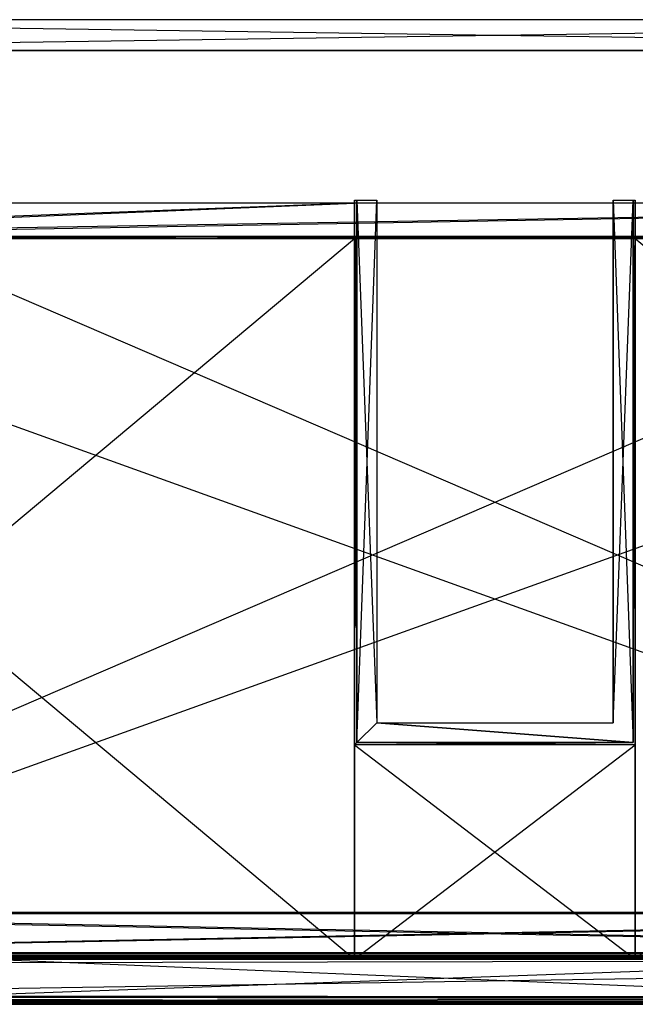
# Model space of a CAD drawing. Extents: x 0 to 0.987, y -0.451 to 0.
# Tile 17 of 33: x 0.278 to 0.557, y -0.45 to -0.005. Entities that reach past the tile are written whole.
import ezdxf

# ---------------------------------------------------------------- set-up
doc = ezdxf.new("R2010")
doc.units = 0
for name, color, linetype in [('L10_SCHUBO_N_A700ZZ__6___REPLAC', 7, 'CONTINUOUS'), ('L11_SCHUBO_N_A700ZZ__5___REPLAC', 7, 'CONTINUOUS'), ('L12_SCHUBO_N_A700ZZ__4___REPLAC', 7, 'CONTINUOUS'), ('L14_SCHUBO_N_A700ZZ__2___REPLAC', 7, 'CONTINUOUS'), ('L17_FRONTO_N_A69000__0___REPLAC', 7, 'CONTINUOUS'), ('L19_GRIFF_N_A69000__1___REPLACE', 7, 'CONTINUOUS'), ('L22_SCHUBU_N_A69000__2___REPLAC', 7, 'CONTINUOUS'), ('L24_SCHUBU_N_A69000__0___REPLAC', 7, 'CONTINUOUS'), ('L25_FRONTU_N_A69000__0___REPLAC', 7, 'CONTINUOUS'), ('L2_KORPUS_N_A69000__1___REPLACE', 7, 'CONTINUOUS'), ('L3_KORPUS_N_A69000__0___REPLACE', 7, 'CONTINUOUS'), ('L4_BLENDE_N_A69000__1___REPLACE', 7, 'CONTINUOUS'), ('L5_BLENDE_N_A69000__0___REPLACE', 7, 'CONTINUOUS'), ('L7_GRIFF_N_A69000__1___REPLACEM', 7, 'CONTINUOUS'), ('L9_SCHUBO_N_A700ZZ__7___REPLACE', 7, 'CONTINUOUS')]:
    doc.layers.add(name, color=color, linetype=linetype)

msp = doc.modelspace()

# ---------------------------------------------------------------- linework, layer by layer
at = {"layer": 'L10_SCHUBO_N_A700ZZ__6___REPLAC', "color": 8}
for points, invisible_edges in [([(0.946513, -0.104, 0.2334), (0.556997, -0.43, 0.2334), (0.556997, -0.104, 0.2334), (0.946513, -0.104, 0.2334)], 13), ([(0.556997, -0.43, 0.2334), (0.946513, -0.104, 0.2334), (0.946513, -0.43, 0.2334), (0.556997, -0.43, 0.2334)], 14), ([(0.946513, -0.43, 0.2494), (0.556997, -0.104, 0.2494), (0.556997, -0.43, 0.2494), (0.946513, -0.43, 0.2494)], 13), ([(0.556997, -0.104, 0.2494), (0.946513, -0.43, 0.2494), (0.946513, -0.104, 0.2494), (0.556997, -0.104, 0.2494)], 14), ([(0.556997, -0.43, 0.2494), (0.556997, -0.104, 0.2334), (0.556997, -0.43, 0.2334), (0.556997, -0.43, 0.2494)], 13), ([(0.556997, -0.104, 0.2334), (0.556997, -0.43, 0.2494), (0.556997, -0.104, 0.2494), (0.556997, -0.104, 0.2334)], 14), ([(0.556997, -0.104, 0.2494), (0.946513, -0.104, 0.2334), (0.556997, -0.104, 0.2334), (0.556997, -0.104, 0.2494)], 13), ([(0.946513, -0.104, 0.2334), (0.556997, -0.104, 0.2494), (0.946513, -0.104, 0.2494), (0.946513, -0.104, 0.2334)], 14), ([(0.946513, -0.43, 0.2334), (0.556997, -0.43, 0.2494), (0.556997, -0.43, 0.2334), (0.946513, -0.43, 0.2334)], 13), ([(0.556997, -0.43, 0.2494), (0.946513, -0.43, 0.2334), (0.946513, -0.43, 0.2494), (0.556997, -0.43, 0.2494)], 14)]:
    msp.add_3dface(points, dxfattribs=dict(at, invisible_edges=invisible_edges))
at = {"layer": 'L11_SCHUBO_N_A700ZZ__5___REPLAC', "color": 8}
for points, invisible_edges in [([(0.429996, -0.104, 0.2334), (0.040443, -0.43, 0.2334), (0.040443, -0.104, 0.2334), (0.429996, -0.104, 0.2334)], 13), ([(0.040443, -0.43, 0.2334), (0.429996, -0.104, 0.2334), (0.429996, -0.43, 0.2334), (0.040443, -0.43, 0.2334)], 14), ([(0.429996, -0.43, 0.2494), (0.040443, -0.104, 0.2494), (0.040443, -0.43, 0.2494), (0.429996, -0.43, 0.2494)], 13), ([(0.040443, -0.104, 0.2494), (0.429996, -0.43, 0.2494), (0.429996, -0.104, 0.2494), (0.040443, -0.104, 0.2494)], 14), ([(0.040443, -0.104, 0.2334), (0.429996, -0.104, 0.2494), (0.429996, -0.104, 0.2334), (0.040443, -0.104, 0.2334)], 13), ([(0.429996, -0.104, 0.2494), (0.040443, -0.104, 0.2334), (0.040443, -0.104, 0.2494), (0.429996, -0.104, 0.2494)], 14), ([(0.429996, -0.104, 0.2334), (0.429996, -0.43, 0.2494), (0.429996, -0.43, 0.2334), (0.429996, -0.104, 0.2334)], 13), ([(0.429996, -0.43, 0.2494), (0.429996, -0.104, 0.2334), (0.429996, -0.104, 0.2494), (0.429996, -0.43, 0.2494)], 14), ([(0.429996, -0.43, 0.2494), (0.040443, -0.43, 0.2334), (0.429996, -0.43, 0.2334), (0.429996, -0.43, 0.2494)], 13), ([(0.040443, -0.43, 0.2334), (0.429996, -0.43, 0.2494), (0.040443, -0.43, 0.2494), (0.040443, -0.43, 0.2334)], 14)]:
    msp.add_3dface(points, dxfattribs=dict(at, invisible_edges=invisible_edges))
at = {"layer": 'L12_SCHUBO_N_A700ZZ__4___REPLAC', "color": 8}
for points, invisible_edges in [([(0.429996, -0.333, 0.2494), (0.429996, -0.086603, 0.3184), (0.429996, -0.333, 0.3184), (0.429996, -0.333, 0.2494)], 13), ([(0.429996, -0.086603, 0.3184), (0.429996, -0.333, 0.2494), (0.429996, -0.086603, 0.2494), (0.429996, -0.086603, 0.3184)], 14), ([(0.430996, -0.086603, 0.3184), (0.429996, -0.086603, 0.2494), (0.430996, -0.086603, 0.2494), (0.430996, -0.086603, 0.3184)], 13), ([(0.429996, -0.086603, 0.2494), (0.430996, -0.086603, 0.3184), (0.429996, -0.086603, 0.3184), (0.429996, -0.086603, 0.2494)], 14), ([(0.429996, -0.086603, 0.231244), (0.429996, -0.333, 0.2494), (0.429996, -0.333, 0.231244), (0.429996, -0.086603, 0.231244)], 13), ([(0.429996, -0.333, 0.2494), (0.429996, -0.086603, 0.231244), (0.429996, -0.086603, 0.2494), (0.429996, -0.333, 0.2494)], 14), ([(0.430996, -0.086603, 0.2494), (0.429996, -0.086603, 0.231244), (0.430996, -0.086603, 0.231244), (0.430996, -0.086603, 0.2494)], 13), ([(0.429996, -0.086603, 0.231244), (0.430996, -0.086603, 0.2494), (0.429996, -0.086603, 0.2494), (0.429996, -0.086603, 0.231244)], 14), ([(0.430996, -0.332001, 0.231244), (0.429996, -0.086603, 0.231244), (0.429996, -0.333, 0.231244), (0.430996, -0.332001, 0.231244)], 13), ([(0.429996, -0.086603, 0.231244), (0.430996, -0.332001, 0.231244), (0.430996, -0.086603, 0.231244), (0.429996, -0.086603, 0.231244)], 14), ([(0.430996, -0.086603, 0.3184), (0.429996, -0.333, 0.3184), (0.429996, -0.086603, 0.3184), (0.430996, -0.086603, 0.3184)], 13), ([(0.429996, -0.333, 0.3184), (0.430996, -0.086603, 0.3184), (0.430996, -0.332001, 0.3184), (0.429996, -0.333, 0.3184)], 14), ([(0.439996, -0.323001, 0.231244), (0.430996, -0.086603, 0.231244), (0.430996, -0.332001, 0.231244), (0.439996, -0.323001, 0.231244)], 13), ([(0.430996, -0.086603, 0.231244), (0.439996, -0.323001, 0.231244), (0.439996, -0.086603, 0.231244), (0.430996, -0.086603, 0.231244)], 14), ([(0.430996, -0.332001, 0.3184), (0.430996, -0.086603, 0.2494), (0.430996, -0.332001, 0.2494), (0.430996, -0.332001, 0.3184)], 13), ([(0.430996, -0.086603, 0.2494), (0.430996, -0.332001, 0.3184), (0.430996, -0.086603, 0.3184), (0.430996, -0.086603, 0.2494)], 14), ([(0.439996, -0.086603, 0.2494), (0.430996, -0.332001, 0.2494), (0.430996, -0.086603, 0.2494), (0.439996, -0.086603, 0.2494)], 13), ([(0.430996, -0.332001, 0.2494), (0.439996, -0.086603, 0.2494), (0.439996, -0.323001, 0.2494), (0.430996, -0.332001, 0.2494)], 14), ([(0.439996, -0.086603, 0.2494), (0.430996, -0.086603, 0.231244), (0.439996, -0.086603, 0.231244), (0.439996, -0.086603, 0.2494)], 13), ([(0.430996, -0.086603, 0.231244), (0.439996, -0.086603, 0.2494), (0.430996, -0.086603, 0.2494), (0.430996, -0.086603, 0.231244)], 14), ([(0.439996, -0.323001, 0.2494), (0.439996, -0.086603, 0.231244), (0.439996, -0.323001, 0.231244), (0.439996, -0.323001, 0.2494)], 13), ([(0.439996, -0.086603, 0.231244), (0.439996, -0.323001, 0.2494), (0.439996, -0.086603, 0.2494), (0.439996, -0.086603, 0.231244)], 14), ([(0.555996, -0.086603, 0.2494), (0.546996, -0.086603, 0.231244), (0.555996, -0.086603, 0.231244), (0.555996, -0.086603, 0.2494)], 13), ([(0.546996, -0.086603, 0.231244), (0.555996, -0.086603, 0.2494), (0.546996, -0.086603, 0.2494), (0.546996, -0.086603, 0.231244)], 14), ([(0.555996, -0.332001, 0.231244), (0.546996, -0.086603, 0.231244), (0.546996, -0.323001, 0.231244), (0.555996, -0.332001, 0.231244)], 13), ([(0.546996, -0.086603, 0.231244), (0.555996, -0.332001, 0.231244), (0.555996, -0.086603, 0.231244), (0.546996, -0.086603, 0.231244)], 14), ([(0.555996, -0.086603, 0.2494), (0.546996, -0.323001, 0.2494), (0.546996, -0.086603, 0.2494), (0.555996, -0.086603, 0.2494)], 13), ([(0.546996, -0.323001, 0.2494), (0.555996, -0.086603, 0.2494), (0.555996, -0.332001, 0.2494), (0.546996, -0.323001, 0.2494)], 14), ([(0.546996, -0.086603, 0.231244), (0.546996, -0.323001, 0.2494), (0.546996, -0.323001, 0.231244), (0.546996, -0.086603, 0.231244)], 13), ([(0.546996, -0.323001, 0.2494), (0.546996, -0.086603, 0.231244), (0.546996, -0.086603, 0.2494), (0.546996, -0.323001, 0.2494)], 14), ([(0.555996, -0.086603, 0.2494), (0.555996, -0.332001, 0.3184), (0.555996, -0.332001, 0.2494), (0.555996, -0.086603, 0.2494)], 13), ([(0.555996, -0.332001, 0.3184), (0.555996, -0.086603, 0.2494), (0.555996, -0.086603, 0.3184), (0.555996, -0.332001, 0.3184)], 14), ([(0.556997, -0.086603, 0.231244), (0.555996, -0.086603, 0.2494), (0.555996, -0.086603, 0.231244), (0.556997, -0.086603, 0.231244)], 13), ([(0.555996, -0.086603, 0.2494), (0.556997, -0.086603, 0.231244), (0.556997, -0.086603, 0.2494), (0.555996, -0.086603, 0.2494)], 14), ([(0.556997, -0.086603, 0.2494), (0.555996, -0.086603, 0.3184), (0.555996, -0.086603, 0.2494), (0.556997, -0.086603, 0.2494)], 13), ([(0.555996, -0.086603, 0.3184), (0.556997, -0.086603, 0.2494), (0.556997, -0.086603, 0.3184), (0.555996, -0.086603, 0.3184)], 14), ([(0.556997, -0.333, 0.231244), (0.555996, -0.086603, 0.231244), (0.555996, -0.332001, 0.231244), (0.556997, -0.333, 0.231244)], 13), ([(0.555996, -0.086603, 0.231244), (0.556997, -0.333, 0.231244), (0.556997, -0.086603, 0.231244), (0.555996, -0.086603, 0.231244)], 14), ([(0.556997, -0.086603, 0.3184), (0.555996, -0.332001, 0.3184), (0.555996, -0.086603, 0.3184), (0.556997, -0.086603, 0.3184)], 13), ([(0.555996, -0.332001, 0.3184), (0.556997, -0.086603, 0.3184), (0.556997, -0.333, 0.3184), (0.555996, -0.332001, 0.3184)], 14), ([(0.556997, -0.086603, 0.3184), (0.556997, -0.333, 0.2494), (0.556997, -0.333, 0.3184), (0.556997, -0.086603, 0.3184)], 13), ([(0.556997, -0.333, 0.2494), (0.556997, -0.086603, 0.3184), (0.556997, -0.086603, 0.2494), (0.556997, -0.333, 0.2494)], 14), ([(0.556997, -0.333, 0.2494), (0.556997, -0.086603, 0.231244), (0.556997, -0.333, 0.231244), (0.556997, -0.333, 0.2494)], 13), ([(0.556997, -0.086603, 0.231244), (0.556997, -0.333, 0.2494), (0.556997, -0.086603, 0.2494), (0.556997, -0.086603, 0.231244)], 14), ([(0.439996, -0.323001, 0.2494), (0.555996, -0.332001, 0.2494), (0.430996, -0.332001, 0.2494), (0.439996, -0.323001, 0.2494)], 13), ([(0.555996, -0.332001, 0.231244), (0.439996, -0.323001, 0.231244), (0.430996, -0.332001, 0.231244), (0.555996, -0.332001, 0.231244)], 13), ([(0.555996, -0.332001, 0.2494), (0.439996, -0.323001, 0.2494), (0.546996, -0.323001, 0.2494), (0.555996, -0.332001, 0.2494)], 14), ([(0.546996, -0.323001, 0.2494), (0.439996, -0.323001, 0.231244), (0.546996, -0.323001, 0.231244), (0.546996, -0.323001, 0.2494)], 13), ([(0.439996, -0.323001, 0.231244), (0.546996, -0.323001, 0.2494), (0.439996, -0.323001, 0.2494), (0.439996, -0.323001, 0.231244)], 14), ([(0.439996, -0.323001, 0.231244), (0.555996, -0.332001, 0.231244), (0.546996, -0.323001, 0.231244), (0.439996, -0.323001, 0.231244)], 14), ([(0.430996, -0.332001, 0.3184), (0.556997, -0.333, 0.3184), (0.429996, -0.333, 0.3184), (0.430996, -0.332001, 0.3184)], 13), ([(0.556997, -0.333, 0.231244), (0.430996, -0.332001, 0.231244), (0.429996, -0.333, 0.231244), (0.556997, -0.333, 0.231244)], 13), ([(0.429996, -0.333, 0.3184), (0.556997, -0.333, 0.2494), (0.429996, -0.333, 0.2494), (0.429996, -0.333, 0.3184)], 13), ([(0.556997, -0.333, 0.2494), (0.429996, -0.333, 0.3184), (0.556997, -0.333, 0.3184), (0.556997, -0.333, 0.2494)], 14), ([(0.429996, -0.333, 0.2494), (0.556997, -0.333, 0.231244), (0.429996, -0.333, 0.231244), (0.429996, -0.333, 0.2494)], 13), ([(0.556997, -0.333, 0.231244), (0.429996, -0.333, 0.2494), (0.556997, -0.333, 0.2494), (0.556997, -0.333, 0.231244)], 14), ([(0.555996, -0.332001, 0.3184), (0.430996, -0.332001, 0.2494), (0.555996, -0.332001, 0.2494), (0.555996, -0.332001, 0.3184)], 13), ([(0.430996, -0.332001, 0.2494), (0.555996, -0.332001, 0.3184), (0.430996, -0.332001, 0.3184), (0.430996, -0.332001, 0.2494)], 14), ([(0.556997, -0.333, 0.3184), (0.430996, -0.332001, 0.3184), (0.555996, -0.332001, 0.3184), (0.556997, -0.333, 0.3184)], 14), ([(0.430996, -0.332001, 0.231244), (0.556997, -0.333, 0.231244), (0.555996, -0.332001, 0.231244), (0.430996, -0.332001, 0.231244)], 14)]:
    msp.add_3dface(points, dxfattribs=dict(at, invisible_edges=invisible_edges))
at = {"layer": 'L14_SCHUBO_N_A700ZZ__2___REPLAC', "color": 8}
for points, invisible_edges in [([(0.0405, -0.088, 0.2334), (0.43, -0.088, 0.3174), (0.43, -0.088, 0.2334), (0.0405, -0.088, 0.2334)], 13), ([(0.43, -0.088, 0.3174), (0.0405, -0.088, 0.2334), (0.0405, -0.088, 0.3174), (0.43, -0.088, 0.3174)], 14), ([(0.0405, -0.103, 0.3174), (0.43, -0.088, 0.3174), (0.0405, -0.088, 0.3174), (0.0405, -0.103, 0.3174)], 13), ([(0.43, -0.088, 0.3174), (0.0405, -0.103, 0.3174), (0.43, -0.103, 0.3174), (0.43, -0.088, 0.3174)], 14), ([(0.43, -0.088, 0.2334), (0.0405, -0.104, 0.2334), (0.0405, -0.088, 0.2334), (0.43, -0.088, 0.2334)], 13), ([(0.0405, -0.104, 0.2334), (0.43, -0.088, 0.2334), (0.43, -0.104, 0.2334), (0.0405, -0.104, 0.2334)], 14), ([(0.43, -0.088, 0.2334), (0.43, -0.104, 0.3164), (0.43, -0.104, 0.2334), (0.43, -0.088, 0.2334)], 13), ([(0.43, -0.104, 0.3164), (0.43, -0.088, 0.2334), (0.43, -0.103, 0.3174), (0.43, -0.104, 0.3164)], 10), ([(0.43, -0.103, 0.3174), (0.43, -0.088, 0.2334), (0.43, -0.088, 0.3174), (0.43, -0.103, 0.3174)], 15), ([(0.0405, -0.104, 0.3164), (0.43, -0.103, 0.3174), (0.0405, -0.103, 0.3174), (0.0405, -0.104, 0.3164)], 13), ([(0.43, -0.103, 0.3174), (0.0405, -0.104, 0.3164), (0.43, -0.104, 0.3164), (0.43, -0.103, 0.3174)], 14), ([(0.43, -0.104, 0.3164), (0.0405, -0.104, 0.2334), (0.43, -0.104, 0.2334), (0.43, -0.104, 0.3164)], 13), ([(0.0405, -0.104, 0.2334), (0.43, -0.104, 0.3164), (0.0405, -0.104, 0.3164), (0.0405, -0.104, 0.2334)], 14)]:
    msp.add_3dface(points, dxfattribs=dict(at, invisible_edges=invisible_edges))
at = {"layer": 'L17_FRONTO_N_A69000__0___REPLAC', "color": 8}
for points, invisible_edges in [([(0.003722, -0.43, 0.20371), (0.983193, -0.43, 0.202), (0.003722, -0.43, 0.202), (0.003722, -0.43, 0.20371)], 13), ([(0.983193, -0.43, 0.202), (0.003722, -0.43, 0.20371), (0.983193, -0.43, 0.20371), (0.983193, -0.43, 0.202)], 14), ([(0.003722, -0.43, 0.396586), (0.983193, -0.43, 0.20371), (0.003722, -0.43, 0.20371), (0.003722, -0.43, 0.396586)], 13), ([(0.983193, -0.43, 0.20371), (0.003722, -0.43, 0.396586), (0.251342, -0.43, 0.369166), (0.983193, -0.43, 0.20371)], 10), ([(0.983193, -0.43, 0.202), (0.003722, -0.431928, 0.202), (0.003722, -0.43, 0.202), (0.983193, -0.43, 0.202)], 13), ([(0.003722, -0.431928, 0.202), (0.983193, -0.43, 0.202), (0.983193, -0.431928, 0.202), (0.003722, -0.431928, 0.202)], 14), ([(0.983193, -0.431928, 0.202), (0.003722, -0.447345, 0.202), (0.003722, -0.431928, 0.202), (0.983193, -0.431928, 0.202)], 13), ([(0.003722, -0.447345, 0.202), (0.983193, -0.431928, 0.202), (0.983193, -0.447345, 0.202), (0.003722, -0.447345, 0.202)], 14), ([(0.983193, -0.43, 0.20371), (0.251342, -0.43, 0.369166), (0.734, -0.43, 0.369085), (0.983193, -0.43, 0.20371)], 13), ([(0.983193, -0.447345, 0.202), (0.003722, -0.449, 0.202), (0.003722, -0.447345, 0.202), (0.983193, -0.447345, 0.202)], 13), ([(0.003722, -0.449, 0.202), (0.983193, -0.447345, 0.202), (0.983193, -0.449, 0.202), (0.003722, -0.449, 0.202)], 14), ([(0.983193, -0.449, 0.396382), (0.003722, -0.449, 0.20371), (0.983193, -0.449, 0.20371), (0.983193, -0.449, 0.396382)], 13), ([(0.003722, -0.449, 0.20371), (0.983193, -0.449, 0.396382), (0.734, -0.449, 0.376), (0.003722, -0.449, 0.20371)], 10), ([(0.253, -0.449, 0.376), (0.003722, -0.449, 0.20371), (0.734, -0.449, 0.376), (0.253, -0.449, 0.376)], 13), ([(0.983193, -0.449, 0.20371), (0.003722, -0.449, 0.202), (0.983193, -0.449, 0.202), (0.983193, -0.449, 0.20371)], 13), ([(0.003722, -0.449, 0.202), (0.983193, -0.449, 0.20371), (0.003722, -0.449, 0.20371), (0.003722, -0.449, 0.202)], 14)]:
    msp.add_3dface(points, dxfattribs=dict(at, invisible_edges=invisible_edges))
at = {"layer": 'L19_GRIFF_N_A69000__1___REPLACE', "color": 254}
for points, invisible_edges in [([(0.251811, -0.42861, 0.1702), (0.733962, -0.428493, 0.166797), (0.251829, -0.428493, 0.166797), (0.251811, -0.42861, 0.1702)], 13), ([(0.733962, -0.428493, 0.166797), (0.251811, -0.42861, 0.1702), (0.733944, -0.42861, 0.1702), (0.733962, -0.428493, 0.166797)], 14), ([(0.733944, -0.429376, 0.170481), (0.251811, -0.42861, 0.1702), (0.251811, -0.429376, 0.170481), (0.733944, -0.429376, 0.170481)], 13), ([(0.251811, -0.42861, 0.1702), (0.733944, -0.429376, 0.170481), (0.733944, -0.42861, 0.1702), (0.251811, -0.42861, 0.1702)], 14), ([(0.251811, -0.446458, 0.176732), (0.733944, -0.429376, 0.170481), (0.251811, -0.429376, 0.170481), (0.251811, -0.446458, 0.176732)], 13), ([(0.733944, -0.429376, 0.170481), (0.251811, -0.446458, 0.176732), (0.733944, -0.446458, 0.176732), (0.733944, -0.429376, 0.170481)], 14), ([(0.251828, -0.42949, 0.167178), (0.733945, -0.449681, 0.174543), (0.251811, -0.449681, 0.174543), (0.251828, -0.42949, 0.167178)], 13), ([(0.251829, -0.428493, 0.166797), (0.733961, -0.42949, 0.167178), (0.251828, -0.42949, 0.167178), (0.251829, -0.428493, 0.166797)], 13), ([(0.733945, -0.449681, 0.174543), (0.251828, -0.42949, 0.167178), (0.733961, -0.42949, 0.167178), (0.733945, -0.449681, 0.174543)], 14), ([(0.733961, -0.42949, 0.167178), (0.251829, -0.428493, 0.166797), (0.733962, -0.428493, 0.166797), (0.733961, -0.42949, 0.167178)], 14), ([(0.733944, -0.447123, 0.176975), (0.251811, -0.446458, 0.176732), (0.251811, -0.447123, 0.176975), (0.733944, -0.447123, 0.176975)], 13), ([(0.251811, -0.446458, 0.176732), (0.733944, -0.447123, 0.176975), (0.733944, -0.446458, 0.176732), (0.251811, -0.446458, 0.176732)], 14), ([(0.251811, -0.447123, 0.178633), (0.733944, -0.447123, 0.176975), (0.251811, -0.447123, 0.176975), (0.251811, -0.447123, 0.178633)], 13), ([(0.733944, -0.447123, 0.176975), (0.251811, -0.447123, 0.178633), (0.733944, -0.447123, 0.178633), (0.733944, -0.447123, 0.176975)], 14), ([(0.733944, -0.447931, 0.178666), (0.251811, -0.447123, 0.178633), (0.251811, -0.447931, 0.178666), (0.733944, -0.447931, 0.178666)], 13), ([(0.251811, -0.447123, 0.178633), (0.733944, -0.447931, 0.178666), (0.733944, -0.447123, 0.178633), (0.251811, -0.447123, 0.178633)], 14), ([(0.733944, -0.450009, 0.178748), (0.251811, -0.447931, 0.178666), (0.251811, -0.450009, 0.178748), (0.733944, -0.450009, 0.178748)], 13), ([(0.251811, -0.447931, 0.178666), (0.733944, -0.450009, 0.178748), (0.733944, -0.447931, 0.178666), (0.251811, -0.447931, 0.178666)], 14), ([(0.251811, -0.449681, 0.174543), (0.733944, -0.450375, 0.174809), (0.251811, -0.450375, 0.174809), (0.251811, -0.449681, 0.174543)], 13), ([(0.733944, -0.450375, 0.174809), (0.251811, -0.449681, 0.174543), (0.733945, -0.449681, 0.174543), (0.733944, -0.450375, 0.174809)], 14), ([(0.733944, -0.450375, 0.178763), (0.251811, -0.450009, 0.178748), (0.251811, -0.450375, 0.178763), (0.733944, -0.450375, 0.178763)], 13), ([(0.251811, -0.450009, 0.178748), (0.733944, -0.450375, 0.178763), (0.733944, -0.450009, 0.178748), (0.251811, -0.450009, 0.178748)], 14), ([(0.733944, -0.450375, 0.178763), (0.251811, -0.450375, 0.178145), (0.733944, -0.450375, 0.178145), (0.733944, -0.450375, 0.178763)], 13), ([(0.251811, -0.450375, 0.178145), (0.733944, -0.450375, 0.178763), (0.251811, -0.450375, 0.178763), (0.251811, -0.450375, 0.178145)], 14), ([(0.733944, -0.450375, 0.178145), (0.251811, -0.450375, 0.175524), (0.733944, -0.450375, 0.175524), (0.733944, -0.450375, 0.178145)], 13), ([(0.251811, -0.450375, 0.175524), (0.733944, -0.450375, 0.178145), (0.251811, -0.450375, 0.178145), (0.251811, -0.450375, 0.175524)], 14), ([(0.733944, -0.450375, 0.175524), (0.251811, -0.450375, 0.174809), (0.733944, -0.450375, 0.174809), (0.733944, -0.450375, 0.175524)], 13), ([(0.251811, -0.450375, 0.174809), (0.733944, -0.450375, 0.175524), (0.251811, -0.450375, 0.175524), (0.251811, -0.450375, 0.174809)], 14)]:
    msp.add_3dface(points, dxfattribs=dict(at, invisible_edges=invisible_edges))
at = {"layer": 'L22_SCHUBU_N_A69000__2___REPLAC', "color": 8}
for points, invisible_edges in [([(0.9465, -0.43, 0.0494), (0.0405, -0.104, 0.0494), (0.0405, -0.43, 0.0494), (0.9465, -0.43, 0.0494)], 13), ([(0.0405, -0.104, 0.0494), (0.9465, -0.43, 0.0494), (0.946513, -0.104, 0.0494), (0.0405, -0.104, 0.0494)], 14), ([(0.946513, -0.104, 0.0334), (0.0405, -0.43, 0.0334), (0.0405, -0.104, 0.0334), (0.946513, -0.104, 0.0334)], 13), ([(0.0405, -0.43, 0.0334), (0.946513, -0.104, 0.0334), (0.9465, -0.43, 0.0334), (0.0405, -0.43, 0.0334)], 14), ([(0.0405, -0.104, 0.0494), (0.946513, -0.104, 0.0334), (0.0405, -0.104, 0.0334), (0.0405, -0.104, 0.0494)], 13), ([(0.946513, -0.104, 0.0334), (0.0405, -0.104, 0.0494), (0.946513, -0.104, 0.0494), (0.946513, -0.104, 0.0334)], 14), ([(0.9465, -0.43, 0.0494), (0.0405, -0.43, 0.0334), (0.9465, -0.43, 0.0334), (0.9465, -0.43, 0.0494)], 13), ([(0.0405, -0.43, 0.0334), (0.9465, -0.43, 0.0494), (0.0405, -0.43, 0.0494), (0.0405, -0.43, 0.0334)], 14)]:
    msp.add_3dface(points, dxfattribs=dict(at, invisible_edges=invisible_edges))
at = {"layer": 'L24_SCHUBU_N_A69000__0___REPLAC', "color": 8}
for points, invisible_edges in [([(0.0405, -0.088, 0.0334), (0.9465, -0.088, 0.1174), (0.9465, -0.088, 0.0334), (0.0405, -0.088, 0.0334)], 13), ([(0.9465, -0.088, 0.1174), (0.0405, -0.088, 0.0334), (0.0405, -0.088, 0.1174), (0.9465, -0.088, 0.1174)], 14), ([(0.0405, -0.103, 0.1174), (0.9465, -0.088, 0.1174), (0.0405, -0.088, 0.1174), (0.0405, -0.103, 0.1174)], 13), ([(0.9465, -0.088, 0.1174), (0.0405, -0.103, 0.1174), (0.9465, -0.103, 0.1174), (0.9465, -0.088, 0.1174)], 14), ([(0.9465, -0.088, 0.0334), (0.0405, -0.104, 0.0334), (0.0405, -0.088, 0.0334), (0.9465, -0.088, 0.0334)], 13), ([(0.0405, -0.104, 0.0334), (0.9465, -0.088, 0.0334), (0.9465, -0.104, 0.0334), (0.0405, -0.104, 0.0334)], 14), ([(0.0405, -0.104, 0.1164), (0.9465, -0.103, 0.1174), (0.0405, -0.103, 0.1174), (0.0405, -0.104, 0.1164)], 13), ([(0.9465, -0.103, 0.1174), (0.0405, -0.104, 0.1164), (0.9465, -0.104, 0.1164), (0.9465, -0.103, 0.1174)], 14), ([(0.9465, -0.104, 0.1164), (0.0405, -0.104, 0.0334), (0.9465, -0.104, 0.0334), (0.9465, -0.104, 0.1164)], 13), ([(0.0405, -0.104, 0.0334), (0.9465, -0.104, 0.1164), (0.0405, -0.104, 0.1164), (0.0405, -0.104, 0.0334)], 14)]:
    msp.add_3dface(points, dxfattribs=dict(at, invisible_edges=invisible_edges))
at = {"layer": 'L25_FRONTU_N_A69000__0___REPLAC', "color": 8}
for points, invisible_edges in [([(0.003722, -0.43, 0.00371), (0.983193, -0.43, 0.002), (0.003722, -0.43, 0.002), (0.003722, -0.43, 0.00371)], 13), ([(0.983193, -0.43, 0.002), (0.003722, -0.43, 0.00371), (0.983193, -0.43, 0.00371), (0.983193, -0.43, 0.002)], 14), ([(0.003722, -0.43, 0.196586), (0.983193, -0.43, 0.00371), (0.003722, -0.43, 0.00371), (0.003722, -0.43, 0.196586)], 13), ([(0.983193, -0.43, 0.00371), (0.003722, -0.43, 0.196586), (0.251342, -0.43, 0.169166), (0.983193, -0.43, 0.00371)], 10), ([(0.983193, -0.43, 0.002), (0.003722, -0.431928, 0.002), (0.003722, -0.43, 0.002), (0.983193, -0.43, 0.002)], 13), ([(0.003722, -0.431928, 0.002), (0.983193, -0.43, 0.002), (0.983193, -0.431928, 0.002), (0.003722, -0.431928, 0.002)], 14), ([(0.983193, -0.431928, 0.002), (0.003722, -0.447345, 0.002), (0.003722, -0.431928, 0.002), (0.983193, -0.431928, 0.002)], 13), ([(0.003722, -0.447345, 0.002), (0.983193, -0.431928, 0.002), (0.983193, -0.447345, 0.002), (0.003722, -0.447345, 0.002)], 14), ([(0.983193, -0.43, 0.00371), (0.251342, -0.43, 0.169166), (0.734, -0.43, 0.169085), (0.983193, -0.43, 0.00371)], 13), ([(0.983193, -0.447345, 0.002), (0.003722, -0.449, 0.002), (0.003722, -0.447345, 0.002), (0.983193, -0.447345, 0.002)], 13), ([(0.003722, -0.449, 0.002), (0.983193, -0.447345, 0.002), (0.983193, -0.449, 0.002), (0.003722, -0.449, 0.002)], 14), ([(0.983193, -0.449, 0.196382), (0.003722, -0.449, 0.00371), (0.983193, -0.449, 0.00371), (0.983193, -0.449, 0.196382)], 13), ([(0.003722, -0.449, 0.00371), (0.983193, -0.449, 0.196382), (0.734, -0.449, 0.176), (0.003722, -0.449, 0.00371)], 10), ([(0.253, -0.449, 0.176), (0.003722, -0.449, 0.00371), (0.734, -0.449, 0.176), (0.253, -0.449, 0.176)], 13), ([(0.983193, -0.449, 0.00371), (0.003722, -0.449, 0.002), (0.983193, -0.449, 0.002), (0.983193, -0.449, 0.00371)], 13), ([(0.003722, -0.449, 0.002), (0.983193, -0.449, 0.00371), (0.003722, -0.449, 0.00371), (0.003722, -0.449, 0.002)], 14)]:
    msp.add_3dface(points, dxfattribs=dict(at, invisible_edges=invisible_edges))
at = {"layer": 'L2_KORPUS_N_A69000__1___REPLACE', "color": 8}
for points, invisible_edges in [([(0.019, -0.005, 0.1405), (0.968, -0.005, 0.0005), (0.019, -0.005, 0.0005), (0.019, -0.005, 0.1405)], 13), ([(0.968, -0.005, 0.0005), (0.019, -0.005, 0.1405), (0.968, -0.005, 0.1405), (0.968, -0.005, 0.0005)], 14), ([(0.968, -0.005, 0.0005), (0.019, -0.019, 0.0005), (0.019, -0.005, 0.0005), (0.968, -0.005, 0.0005)], 13), ([(0.019, -0.019, 0.0005), (0.968, -0.005, 0.0005), (0.968, -0.019, 0.0005), (0.019, -0.019, 0.0005)], 14), ([(0.968, -0.019, 0.1405), (0.019, -0.005, 0.1405), (0.019, -0.019, 0.1405), (0.968, -0.019, 0.1405)], 13), ([(0.019, -0.005, 0.1405), (0.968, -0.019, 0.1405), (0.968, -0.005, 0.1405), (0.019, -0.005, 0.1405)], 14), ([(0.968, -0.019, 0.1405), (0.019, -0.019, 0.0005), (0.968, -0.019, 0.0005), (0.968, -0.019, 0.1405)], 13), ([(0.019, -0.019, 0.0005), (0.968, -0.019, 0.1405), (0.019, -0.019, 0.1405), (0.019, -0.019, 0.0005)], 14)]:
    msp.add_3dface(points, dxfattribs=dict(at, invisible_edges=invisible_edges))
at = {"layer": 'L3_KORPUS_N_A69000__0___REPLACE', "color": 8}
for points, invisible_edges in [([(0.019, -0.019, 0.0195), (0.968, -0.019, 0.0005), (0.019, -0.019, 0.0005), (0.019, -0.019, 0.0195)], 13), ([(0.968, -0.019, 0.0005), (0.019, -0.019, 0.0195), (0.968, -0.019, 0.0195), (0.968, -0.019, 0.0005)], 14), ([(0.968, -0.4275, 0.0195), (0.019, -0.019, 0.0195), (0.019, -0.4275, 0.0195), (0.968, -0.4275, 0.0195)], 13), ([(0.019, -0.019, 0.0195), (0.968, -0.4275, 0.0195), (0.968, -0.019, 0.0195), (0.019, -0.019, 0.0195)], 14), ([(0.968, -0.019, 0.0005), (0.019, -0.4275, 0.0005), (0.019, -0.019, 0.0005), (0.968, -0.019, 0.0005)], 13), ([(0.019, -0.4275, 0.0005), (0.968, -0.019, 0.0005), (0.968, -0.4275, 0.0005), (0.019, -0.4275, 0.0005)], 14), ([(0.968, -0.4275, 0.0195), (0.019, -0.4275, 0.0005), (0.968, -0.4275, 0.0005), (0.968, -0.4275, 0.0195)], 13), ([(0.019, -0.4275, 0.0005), (0.968, -0.4275, 0.0195), (0.019, -0.4275, 0.0195), (0.019, -0.4275, 0.0005)], 14)]:
    msp.add_3dface(points, dxfattribs=dict(at, invisible_edges=invisible_edges))
at = {"layer": 'L4_BLENDE_N_A69000__1___REPLACE', "color": 250}
for points, invisible_edges in [([(0.9499, -0.408901, 0.36), (0.0371, -0.427, 0.36), (0.0371, -0.408901, 0.36), (0.9499, -0.408901, 0.36)], 13), ([(0.0371, -0.427, 0.36), (0.9499, -0.408901, 0.36), (0.9499, -0.427, 0.36), (0.0371, -0.427, 0.36)], 14), ([(0.0371, -0.408901, 0.42), (0.9499, -0.408901, 0.36), (0.0371, -0.408901, 0.36), (0.0371, -0.408901, 0.42)], 13), ([(0.9499, -0.408901, 0.36), (0.0371, -0.408901, 0.42), (0.9499, -0.408901, 0.42), (0.9499, -0.408901, 0.36)], 14), ([(0.9499, -0.427, 0.42), (0.0371, -0.408901, 0.42), (0.0371, -0.427, 0.42), (0.9499, -0.427, 0.42)], 13), ([(0.0371, -0.408901, 0.42), (0.9499, -0.427, 0.42), (0.9499, -0.408901, 0.42), (0.0371, -0.408901, 0.42)], 14), ([(0.9499, -0.427, 0.42), (0.0371, -0.427, 0.36), (0.9499, -0.427, 0.36), (0.9499, -0.427, 0.42)], 13), ([(0.0371, -0.427, 0.36), (0.9499, -0.427, 0.42), (0.0371, -0.427, 0.42), (0.0371, -0.427, 0.36)], 14)]:
    msp.add_3dface(points, dxfattribs=dict(at, invisible_edges=invisible_edges))
at = {"layer": 'L5_BLENDE_N_A69000__0___REPLACE', "color": 250}
for points, invisible_edges in [([(0.019001, -0.4094, 0.215), (0.968001, -0.4094, 0.155), (0.019001, -0.4094, 0.155), (0.019001, -0.4094, 0.215)], 13), ([(0.968001, -0.4094, 0.155), (0.019001, -0.4094, 0.215), (0.968001, -0.4094, 0.215), (0.968001, -0.4094, 0.155)], 14), ([(0.968001, -0.4094, 0.155), (0.019001, -0.4275, 0.155), (0.019001, -0.4094, 0.155), (0.968001, -0.4094, 0.155)], 13), ([(0.019001, -0.4275, 0.155), (0.968001, -0.4094, 0.155), (0.968001, -0.4275, 0.155), (0.019001, -0.4275, 0.155)], 14), ([(0.968001, -0.4275, 0.215), (0.019001, -0.4094, 0.215), (0.019001, -0.4275, 0.215), (0.968001, -0.4275, 0.215)], 13), ([(0.019001, -0.4094, 0.215), (0.968001, -0.4275, 0.215), (0.968001, -0.4094, 0.215), (0.019001, -0.4094, 0.215)], 14), ([(0.968001, -0.4275, 0.215), (0.019001, -0.4275, 0.155), (0.968001, -0.4275, 0.155), (0.968001, -0.4275, 0.215)], 13), ([(0.019001, -0.4275, 0.155), (0.968001, -0.4275, 0.215), (0.019001, -0.4275, 0.215), (0.019001, -0.4275, 0.155)], 14)]:
    msp.add_3dface(points, dxfattribs=dict(at, invisible_edges=invisible_edges))
at = {"layer": 'L7_GRIFF_N_A69000__1___REPLACEM', "color": 254}
for points, invisible_edges in [([(0.251811, -0.42861, 0.3702), (0.733962, -0.428493, 0.366797), (0.251829, -0.428493, 0.366797), (0.251811, -0.42861, 0.3702)], 13), ([(0.733962, -0.428493, 0.366797), (0.251811, -0.42861, 0.3702), (0.733944, -0.42861, 0.3702), (0.733962, -0.428493, 0.366797)], 14), ([(0.733944, -0.429376, 0.370481), (0.251811, -0.42861, 0.3702), (0.251811, -0.429376, 0.370481), (0.733944, -0.429376, 0.370481)], 13), ([(0.251811, -0.42861, 0.3702), (0.733944, -0.429376, 0.370481), (0.733944, -0.42861, 0.3702), (0.251811, -0.42861, 0.3702)], 14), ([(0.251811, -0.446458, 0.376732), (0.733944, -0.429376, 0.370481), (0.251811, -0.429376, 0.370481), (0.251811, -0.446458, 0.376732)], 13), ([(0.733944, -0.429376, 0.370481), (0.251811, -0.446458, 0.376732), (0.733944, -0.446458, 0.376732), (0.733944, -0.429376, 0.370481)], 14), ([(0.251828, -0.42949, 0.367178), (0.733945, -0.449681, 0.374543), (0.251811, -0.449681, 0.374543), (0.251828, -0.42949, 0.367178)], 13), ([(0.251829, -0.428493, 0.366797), (0.733961, -0.42949, 0.367178), (0.251828, -0.42949, 0.367178), (0.251829, -0.428493, 0.366797)], 13), ([(0.733945, -0.449681, 0.374543), (0.251828, -0.42949, 0.367178), (0.733961, -0.42949, 0.367178), (0.733945, -0.449681, 0.374543)], 14), ([(0.733961, -0.42949, 0.367178), (0.251829, -0.428493, 0.366797), (0.733962, -0.428493, 0.366797), (0.733961, -0.42949, 0.367178)], 14), ([(0.733944, -0.447123, 0.376975), (0.251811, -0.446458, 0.376732), (0.251811, -0.447123, 0.376975), (0.733944, -0.447123, 0.376975)], 13), ([(0.251811, -0.446458, 0.376732), (0.733944, -0.447123, 0.376975), (0.733944, -0.446458, 0.376732), (0.251811, -0.446458, 0.376732)], 14), ([(0.251811, -0.447123, 0.378633), (0.733944, -0.447123, 0.376975), (0.251811, -0.447123, 0.376975), (0.251811, -0.447123, 0.378633)], 13), ([(0.733944, -0.447123, 0.376975), (0.251811, -0.447123, 0.378633), (0.733944, -0.447123, 0.378633), (0.733944, -0.447123, 0.376975)], 14), ([(0.733944, -0.447931, 0.378666), (0.251811, -0.447123, 0.378633), (0.251811, -0.447931, 0.378666), (0.733944, -0.447931, 0.378666)], 13), ([(0.251811, -0.447123, 0.378633), (0.733944, -0.447931, 0.378666), (0.733944, -0.447123, 0.378633), (0.251811, -0.447123, 0.378633)], 14), ([(0.733944, -0.450009, 0.378748), (0.251811, -0.447931, 0.378666), (0.251811, -0.450009, 0.378748), (0.733944, -0.450009, 0.378748)], 13), ([(0.251811, -0.447931, 0.378666), (0.733944, -0.450009, 0.378748), (0.733944, -0.447931, 0.378666), (0.251811, -0.447931, 0.378666)], 14), ([(0.251811, -0.449681, 0.374543), (0.733944, -0.450375, 0.374809), (0.251811, -0.450375, 0.374809), (0.251811, -0.449681, 0.374543)], 13), ([(0.733944, -0.450375, 0.374809), (0.251811, -0.449681, 0.374543), (0.733945, -0.449681, 0.374543), (0.733944, -0.450375, 0.374809)], 14), ([(0.733944, -0.450375, 0.378763), (0.251811, -0.450009, 0.378748), (0.251811, -0.450375, 0.378763), (0.733944, -0.450375, 0.378763)], 13), ([(0.251811, -0.450009, 0.378748), (0.733944, -0.450375, 0.378763), (0.733944, -0.450009, 0.378748), (0.251811, -0.450009, 0.378748)], 14), ([(0.733944, -0.450375, 0.378763), (0.251811, -0.450375, 0.378145), (0.733944, -0.450375, 0.378145), (0.733944, -0.450375, 0.378763)], 13), ([(0.251811, -0.450375, 0.378145), (0.733944, -0.450375, 0.378763), (0.251811, -0.450375, 0.378763), (0.251811, -0.450375, 0.378145)], 14), ([(0.733944, -0.450375, 0.378145), (0.251811, -0.450375, 0.375524), (0.733944, -0.450375, 0.375524), (0.733944, -0.450375, 0.378145)], 13), ([(0.251811, -0.450375, 0.375524), (0.733944, -0.450375, 0.378145), (0.251811, -0.450375, 0.378145), (0.251811, -0.450375, 0.375524)], 14), ([(0.733944, -0.450375, 0.375524), (0.251811, -0.450375, 0.374809), (0.733944, -0.450375, 0.374809), (0.733944, -0.450375, 0.375524)], 13), ([(0.251811, -0.450375, 0.374809), (0.733944, -0.450375, 0.375524), (0.251811, -0.450375, 0.375524), (0.251811, -0.450375, 0.374809)], 14)]:
    msp.add_3dface(points, dxfattribs=dict(at, invisible_edges=invisible_edges))
at = {"layer": 'L9_SCHUBO_N_A700ZZ__7___REPLACE', "color": 8}
for points, invisible_edges in [([(0.556997, -0.333, 0.2334), (0.429996, -0.43, 0.2334), (0.429996, -0.333, 0.2334), (0.556997, -0.333, 0.2334)], 13), ([(0.429996, -0.43, 0.2334), (0.556997, -0.333, 0.2334), (0.556997, -0.43, 0.2334), (0.429996, -0.43, 0.2334)], 14), ([(0.556997, -0.43, 0.2494), (0.429996, -0.333, 0.2494), (0.429996, -0.43, 0.2494), (0.556997, -0.43, 0.2494)], 13), ([(0.429996, -0.333, 0.2494), (0.556997, -0.43, 0.2494), (0.556997, -0.333, 0.2494), (0.429996, -0.333, 0.2494)], 14), ([(0.429996, -0.43, 0.2494), (0.429996, -0.333, 0.2334), (0.429996, -0.43, 0.2334), (0.429996, -0.43, 0.2494)], 13), ([(0.429996, -0.333, 0.2334), (0.429996, -0.43, 0.2494), (0.429996, -0.333, 0.2494), (0.429996, -0.333, 0.2334)], 14), ([(0.429996, -0.333, 0.2494), (0.556997, -0.333, 0.2334), (0.429996, -0.333, 0.2334), (0.429996, -0.333, 0.2494)], 13), ([(0.556997, -0.333, 0.2334), (0.429996, -0.333, 0.2494), (0.556997, -0.333, 0.2494), (0.556997, -0.333, 0.2334)], 14), ([(0.556997, -0.333, 0.2334), (0.556997, -0.43, 0.2494), (0.556997, -0.43, 0.2334), (0.556997, -0.333, 0.2334)], 13), ([(0.556997, -0.43, 0.2494), (0.556997, -0.333, 0.2334), (0.556997, -0.333, 0.2494), (0.556997, -0.43, 0.2494)], 14), ([(0.556997, -0.43, 0.2494), (0.429996, -0.43, 0.2334), (0.556997, -0.43, 0.2334), (0.556997, -0.43, 0.2494)], 13), ([(0.429996, -0.43, 0.2334), (0.556997, -0.43, 0.2494), (0.429996, -0.43, 0.2494), (0.429996, -0.43, 0.2334)], 14)]:
    msp.add_3dface(points, dxfattribs=dict(at, invisible_edges=invisible_edges))

doc.saveas('drawing.dxf')
